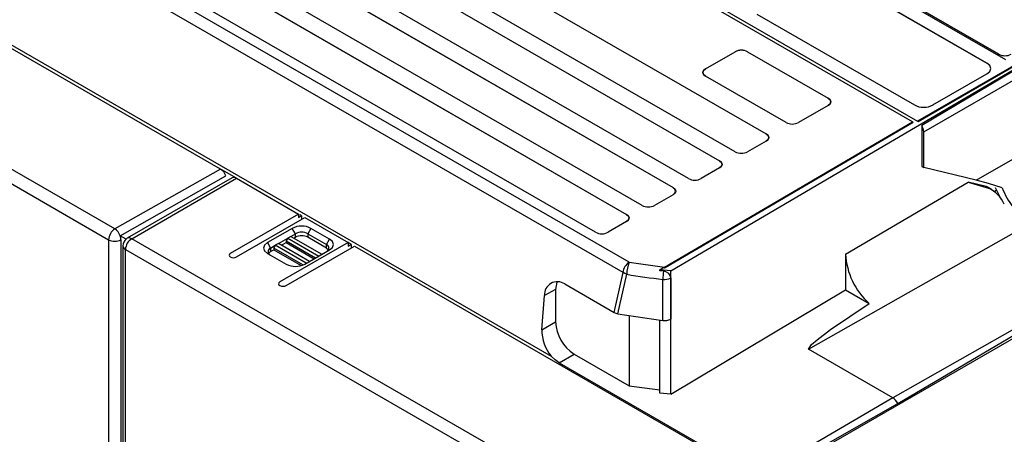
# Model space of a CAD drawing. Header units: millimetres. Extents: x 0 to 1397, y 0 to 1080.
# Tile 21 of 27: x 1065 to 1177, y 850 to 897. Entities that reach past the tile are written whole.
import ezdxf

# ---------------------------------------------------------------- set-up
doc = ezdxf.new("R2010")
doc.units = ezdxf.units.MM
doc.header["$LTSCALE"] = 5

msp = doc.modelspace()

# ---------------------------------------------------------------- linework, layer by layer
for p, q in [((1166.649, 885.81), (1040.43, 958.674)), ((1040.784, 958.878), (1167.215, 885.892)), ((1038.235, 948.913), (1149.958, 884.416)), ((1038.238, 948.918), (1149.961, 884.422)), ((1146.426, 882.381), (1034.703, 946.877)), ((1032.932, 945.851), (1144.655, 881.355)), ((1032.935, 945.857), (1144.658, 881.36)), ((1141.122, 879.319), (1029.399, 943.816)), ((1027.629, 942.79), (1139.351, 878.293)), ((1027.632, 942.795), (1139.355, 878.299)), ((1135.819, 876.258), (1024.096, 940.754)), ((1134.344, 869.765), (1012.849, 939.902)), ((1022.325, 939.728), (1134.048, 875.232)), ((1022.328, 939.734), (1134.051, 875.237)), ((1133.639, 868.613), (1012.144, 938.75)), ((1130.516, 873.196), (1018.793, 937.693)), ((1087.753, 880.409), (994.471, 934.26)), ((1075.699, 873.571), (986.919, 924.822)), ((1013.088, 923.921), (1125.445, 859.058)), ((986.212, 923.597), (1074.992, 872.346)), ((1204.833, 907.608), (1167.215, 885.892)), ((1167.922, 884.667), (1205.54, 906.383)), ((1156.467, 904.914), (1177.255, 892.913)), ((1176.478, 893.525), (1156.608, 904.995)), ((1156.608, 904.992), (1176.478, 893.521)), ((1157.17, 902.867), (1175.131, 892.499)), ((1175.134, 892.504), (1157.174, 902.873)), ((1148.901, 898.097), (1166.861, 887.728)), ((1143.032, 891.851), (1146.426, 893.811)), ((1143.035, 891.846), (1146.429, 893.805)), ((1146.429, 893.805), (1146.426, 893.811)), ((1147.84, 893.811), (1147.837, 893.805)), ((1147.837, 893.805), (1157.029, 888.498)), ((1147.84, 893.811), (1157.032, 888.504)), ((1139.091, 868.793), (1179.431, 892.491)), ((1167.282, 885.849), (1179.109, 892.677)), ((1175.131, 892.499), (1175.134, 892.504)), ((1176.478, 893.521), (1176.339, 893.441)), ((1176.478, 893.525), (1176.478, 893.521)), ((1176.478, 893.362), (1176.478, 893.521)), ((1143.032, 891.851), (1143.035, 891.846)), ((1179.431, 892.36), (1167.707, 885.377)), ((1143.031, 891.035), (1143.035, 891.033)), ((1152.224, 885.728), (1143.032, 891.035)), ((1143.035, 891.033), (1143.032, 891.035)), ((1168.982, 887.728), (1175.134, 891.28)), ((1175.134, 891.28), (1175.131, 891.278)), ((1157.029, 888.498), (1157.032, 888.504)), ((1157.032, 887.688), (1153.638, 885.728)), ((1157.032, 887.688), (1157.029, 887.686)), ((1138.378, 869.201), (1166.649, 885.81)), ((1138.446, 869.159), (1166.716, 885.767)), ((1166.716, 885.767), (1166.649, 885.81)), ((1167.215, 885.892), (1167.282, 885.849)), ((1173.911, 879.143), (1185.326, 885.732)), ((1167.707, 885.377), (1167.707, 880.708)), ((1167.922, 880.584), (1167.922, 884.667)), ((1149.961, 883.606), (1147.84, 882.381)), ((1149.958, 884.416), (1149.961, 884.422)), ((1149.961, 883.606), (1149.958, 883.604)), ((1144.655, 881.355), (1144.658, 881.36)), ((1087.753, 880.409), (1075.699, 873.571)), ((1089.574, 879.358), (1087.887, 880.332)), ((1144.658, 880.544), (1142.537, 879.319)), ((1144.658, 880.544), (1144.655, 880.542)), ((1167.707, 880.708), (1167.922, 880.584)), ((1173.911, 879.143), (1167.922, 880.584)), ((1076.305, 872.806), (1088.366, 879.647)), ((1089.074, 879.407), (1077.124, 872.509)), ((1077.624, 872.459), (1089.574, 879.358)), ((1089.574, 879.358), (1096.645, 875.276)), ((1139.351, 878.293), (1139.355, 878.299)), ((1159.015, 870.703), (1172.981, 878.907)), ((1175.03, 878.415), (1172.981, 878.907)), ((1172.981, 878.907), (1175.324, 878.245)), ((1175.235, 878.293), (1175.03, 878.415)), ((1175.03, 878.415), (1175.324, 878.245)), ((1175.642, 878.102), (1175.249, 878.329)), ((1175.957, 877.858), (1176.237, 878.028)), ((1176.776, 876.907), (1176.118, 878.275)), ((1139.355, 877.482), (1137.233, 876.258)), ((1139.355, 877.482), (1139.351, 877.481)), ((1096.645, 875.276), (1088.867, 870.786)), ((1089.574, 870.377), (1097.352, 874.868)), ((1096.645, 875.276), (1096.645, 874.868)), ((1096.645, 874.868), (1096.999, 875.072)), ((1096.999, 875.072), (1096.779, 875.199)), ((1096.999, 875.072), (1096.999, 874.664)), ((1097.352, 874.868), (1102.302, 872.01)), ((1134.048, 875.232), (1134.051, 875.237)), ((1095.938, 873.643), (1093.11, 872.01)), ((1096.292, 873.031), (1095.938, 873.643)), ((1098.06, 873.643), (1097.706, 873.031)), ((1100.181, 872.419), (1098.06, 873.643)), ((1134.051, 874.421), (1131.93, 873.196)), ((1134.051, 874.421), (1134.048, 874.419)), ((1154.769, 859.848), (1179.589, 873.926)), ((1074.992, 872.346), (1074.992, 806.82)), ((1077.006, 872.401), (1076.305, 872.805)), ((1076.4, 872.342), (1076.4, 806.817)), ((1132.267, 840.915), (1077.624, 872.459)), ((1094.347, 871.908), (1095.408, 872.52)), ((1095.408, 872.52), (1095.231, 872.214)), ((1095.761, 872.725), (1095.408, 872.52)), ((1095.408, 872.52), (1098.943, 870.479)), ((1095.761, 872.725), (1096.292, 873.031)), ((1095.761, 872.725), (1099.297, 870.684)), ((1096.115, 872.52), (1096.292, 872.622)), ((1096.292, 872.622), (1096.292, 873.031)), ((1097.706, 873.031), (1099.827, 871.806)), ((1097.706, 873.031), (1097.706, 872.622)), ((1099.827, 871.398), (1097.706, 872.622)), ((1099.827, 871.806), (1100.181, 872.419)), ((1076.624, 871.643), (1076.624, 849.188)), ((1076.917, 871.235), (1131.559, 839.69)), ((1076.917, 848.78), (1076.917, 871.235)), ((1093.11, 872.01), (1093.463, 871.398)), ((1093.463, 871.398), (1093.994, 871.704)), ((1093.463, 871.398), (1093.463, 870.99)), ((1093.463, 870.99), (1093.817, 871.194)), ((1093.994, 871.704), (1093.817, 871.398)), ((1097.14, 869.479), (1093.817, 871.398)), ((1093.817, 871.398), (1093.817, 871.194)), ((1093.817, 871.194), (1096.928, 869.398)), ((1094.347, 871.908), (1093.994, 871.704)), ((1097.529, 869.663), (1093.994, 871.704)), ((1097.883, 869.867), (1094.347, 871.908)), ((1102.302, 872.01), (1094.524, 867.52)), ((1094.701, 871.704), (1095.231, 872.01)), ((1095.231, 872.214), (1098.59, 870.275)), ((1095.231, 872.214), (1095.231, 872.01)), ((1095.231, 872.01), (1098.413, 870.173)), ((1095.231, 867.112), (1103.009, 871.602)), ((1097.352, 869.561), (1100.181, 871.194)), ((1099.827, 871.398), (1099.827, 871.806)), ((1102.656, 871.806), (1102.302, 872.01)), ((1102.302, 872.01), (1102.302, 871.602)), ((1102.302, 871.602), (1102.656, 871.806)), ((1102.656, 871.806), (1102.656, 871.398)), ((1103.009, 871.602), (1148.618, 845.273)), ((1093.11, 870.786), (1095.231, 869.561)), ((1159.015, 870.703), (1159.015, 866.62)), ((1134.344, 869.765), (1138.378, 869.201)), ((1137.828, 868.923), (1138.235, 869.158)), ((1139.091, 868.793), (1137.828, 868.923)), ((1137.828, 868.778), (1137.828, 868.923)), ((1138.235, 869.158), (1138.36, 869.144)), ((1138.446, 869.159), (1138.378, 869.201)), ((1132.614, 864.048), (1133.639, 868.613)), ((1133.037, 863.9), (1134.068, 868.393)), ((1138.268, 868.739), (1137.828, 868.778)), ((1138.184, 863.128), (1138.184, 867.819)), ((1139.085, 867.977), (1139.085, 863.28)), ((1139.089, 867.981), (1139.091, 868.793)), ((1139.09, 863.283), (1139.089, 867.979)), ((1153.638, 846.947), (1189.913, 867.887)), ((1189.206, 868.374), (1164.386, 854.296)), ((1164.955, 853.642), (1189.512, 868.117)), ((1125.945, 866.666), (1124.685, 865.964)), ((1125.945, 866.666), (1125.945, 862.963)), ((1126.994, 867.293), (1132.614, 864.048)), ((1139.091, 854.713), (1159.015, 866.62)), ((1159.015, 866.62), (1161.691, 865.076)), ((1124.4, 862.071), (1124.685, 865.964)), ((1132.614, 864.048), (1132.808, 863.959)), ((1132.808, 863.959), (1133.037, 863.9)), ((1133.037, 863.9), (1138.184, 863.128)), ((1134.344, 863.704), (1134.344, 855.666)), ((1139.085, 863.28), (1139.09, 863.283)), ((1139.091, 854.713), (1139.09, 863.284)), ((1124.4, 862.071), (1125.945, 862.963)), ((1137.828, 854.838), (1137.828, 863.181)), ((1126.352, 858.3), (1128.067, 859.289)), ((1128.067, 859.289), (1134.344, 855.666)), ((1164.386, 854.296), (1154.769, 859.848)), ((1126.352, 858.3), (1148.971, 845.242)), ((1134.344, 855.666), (1137.828, 855.191)), ((1139.091, 854.713), (1137.828, 854.838)), ((1164.386, 854.296), (1148.971, 845.242)), ((1153.407, 847.08), (1164.955, 853.642))]:
    msp.add_line(p, q)
at = {"flags": 128}
for points in [[(1175.131, 891.278), (1175.455, 891.558), (1175.569, 891.888), (1175.455, 892.219), (1175.131, 892.499)], [(1175.134, 891.28), (1175.459, 891.561), (1175.574, 891.892), (1175.459, 892.223), (1175.134, 892.504)], [(1143.032, 891.035), (1142.815, 891.222), (1142.739, 891.443), (1142.815, 891.664), (1143.032, 891.851)], [(1143.035, 891.846), (1142.819, 891.659), (1142.743, 891.439), (1142.819, 891.219), (1143.035, 891.033)], [(1157.029, 887.686), (1157.245, 887.872), (1157.321, 888.092), (1157.245, 888.312), (1157.029, 888.498)], [(1157.032, 888.504), (1157.249, 888.317), (1157.325, 888.096), (1157.249, 887.875), (1157.032, 887.688)], [(1149.958, 883.604), (1150.174, 883.79), (1150.25, 884.01), (1150.174, 884.23), (1149.958, 884.416)], [(1149.961, 884.422), (1150.178, 884.235), (1150.254, 884.014), (1150.178, 883.793), (1149.961, 883.606)], [(1144.655, 880.542), (1144.87, 880.729), (1144.946, 880.949), (1144.87, 881.168), (1144.655, 881.355)], [(1144.658, 881.36), (1144.875, 881.173), (1144.951, 880.952), (1144.875, 880.731), (1144.658, 880.544)], [(1176.881, 878.268), (1175.322, 878.763), (1173.911, 879.143)], [(1139.351, 877.481), (1139.567, 877.667), (1139.643, 877.887), (1139.567, 878.107), (1139.351, 878.293)], [(1139.355, 878.299), (1139.571, 878.112), (1139.647, 877.891), (1139.571, 877.67), (1139.355, 877.482)], [(1134.048, 874.419), (1134.264, 874.606), (1134.34, 874.825), (1134.264, 875.045), (1134.048, 875.232)], [(1134.051, 875.237), (1134.268, 875.05), (1134.344, 874.829), (1134.268, 874.608), (1134.051, 874.421)], [(1076.4, 872.342), (1076.376, 872.568), (1076.305, 872.805)], [(1077.624, 872.459), (1077.441, 872.537), (1077.271, 872.554), (1077.124, 872.509), (1077.124, 872.509)], [(1100.181, 871.194), (1100.506, 871.475), (1100.62, 871.806), (1100.506, 872.138), (1100.181, 872.419)], [(1093.11, 872.01), (1092.785, 871.729), (1092.67, 871.398), (1092.785, 871.067), (1093.11, 870.786)], [(1099.827, 871.398), (1100.044, 871.211), (1100.072, 871.131)], [(1088.867, 870.786), (1088.759, 870.692), (1088.721, 870.582), (1088.759, 870.471), (1088.867, 870.377), (1089.029, 870.315), (1089.221, 870.293), (1089.412, 870.315), (1089.574, 870.377)], [(1093.463, 870.99), (1093.247, 870.802), (1093.243, 870.791)], [(1134.068, 868.393), (1133.837, 868.488), (1133.639, 868.613)], [(1139.09, 867.98), (1139.091, 867.987), (1139.091, 868), (1139.087, 868.047), (1139.028, 868.248), (1138.849, 868.485), (1138.61, 868.644), (1138.45, 868.704), (1138.268, 868.739)], [(1094.524, 867.52), (1094.416, 867.426), (1094.378, 867.316), (1094.416, 867.206), (1094.524, 867.112), (1094.686, 867.049), (1094.878, 867.027), (1095.069, 867.049), (1095.231, 867.112)], [(1126.153, 867.577), (1126.094, 867.481), (1125.945, 866.666)], [(1154.769, 859.848), (1155.122, 860.399), (1155.762, 860.918), (1157.311, 862.076), (1161.691, 865.076)], [(1126.352, 858.3), (1125.888, 858.628), (1125.445, 859.058)]]:
    msp.add_lwpolyline(points, dxfattribs=at)
for centre, radius, start, end in [((1147.133, 892.446), 1.537, 62.60967, 117.39033), ((1147.133, 892.447), 1.53, 62.60967, 117.39033), ((1177.185, 894.89), 1.537, 242.60967, 297.39033), ((1167.922, 889.775), 2.306, 242.60967, 297.39033), ((1152.931, 887.093), 1.537, 242.60967, 297.39032), ((1166.473, 884.616), 1.45, 2.00274, 31.65221), ((1147.133, 883.746), 1.537, 242.60968, 297.39032), ((1086.918, 879.111), 1.544, 20.33721, 57.25368), ((1089.281, 878.95), 0.502, 54.31614, 114.37508), ((1141.829, 880.684), 1.537, 242.60968, 297.39032), ((1173.471, 874.654), 4.041, 25.72784, 62.70841), ((1184.081, 880.922), 7.674, 200.22711, 237.36203), ((1136.526, 877.623), 1.537, 242.60968, 297.39032), ((1076.527, 872.276), 1.537, 122.60548, 177.39452), ((1074.855, 872.279), 1.543, 19.95122, 56.83851), ((1096.999, 871.596), 2.306, 62.60967, 117.39033), ((1075.699, 873.713), 1.539, 242.63358, 297.07779), ((1077.624, 871.643), 1, 129.91478, 180), ((1078.452, 871.165), 1.537, 122.60548, 177.39452), ((1077.624, 871.643), 1, 119.9882, 129.91478), ((1096.999, 871.666), 1.537, 62.60967, 117.39033), ((1096.999, 871.258), 1.537, 62.60967, 117.39033), ((1131.223, 874.561), 1.537, 242.60968, 297.39032), ((1077.103, 871.677), 0.48, 184.09434, 247.2258), ((1093.618, 870.99), 0.437, 110.78342, 249.21658), ((1099.672, 871.398), 0.437, 290.78342, 69.21658), ((1167.147, 871.119), 8.142, 182.9325, 227.92555), ((1096.292, 871.608), 2.306, 242.60967, 297.39033), ((1135.185, 868.459), 1.554, 122.80086, 174.311), ((1137.646, 868.387), 3.578, 157.34555, 179.89023), ((1138.564, 869.109), 0.208, 153.57091, 170.266), ((1138.38, 869.276), 0.134, 261.00286, 299.19367), ((1147.441, 949.132), 81.838, 260.59503, 263.50535), ((1143.973, 867.753), 5.789, 170.19175, 179.34704), ((1138.385, 869.322), 1.517, 262.41021, 297.50349), ((1138.616, 868.79), 0.939, 299.9971, 300.28779), ((1126.16, 866.071), 1.479, 55.68839, 184.18182), ((1138.394, 864.63), 1.516, 262.05908, 297.12327), ((1130.545, 863.169), 4.604, 182.56442, 237.43558), ((1128.801, 861.91), 4.404, 177.8983, 220.35476), ((1163.598, 853.036), 1.486, 24.04501, 57.97236)]:
    msp.add_arc(centre, radius, start, end)

doc.saveas('drawing.dxf')
